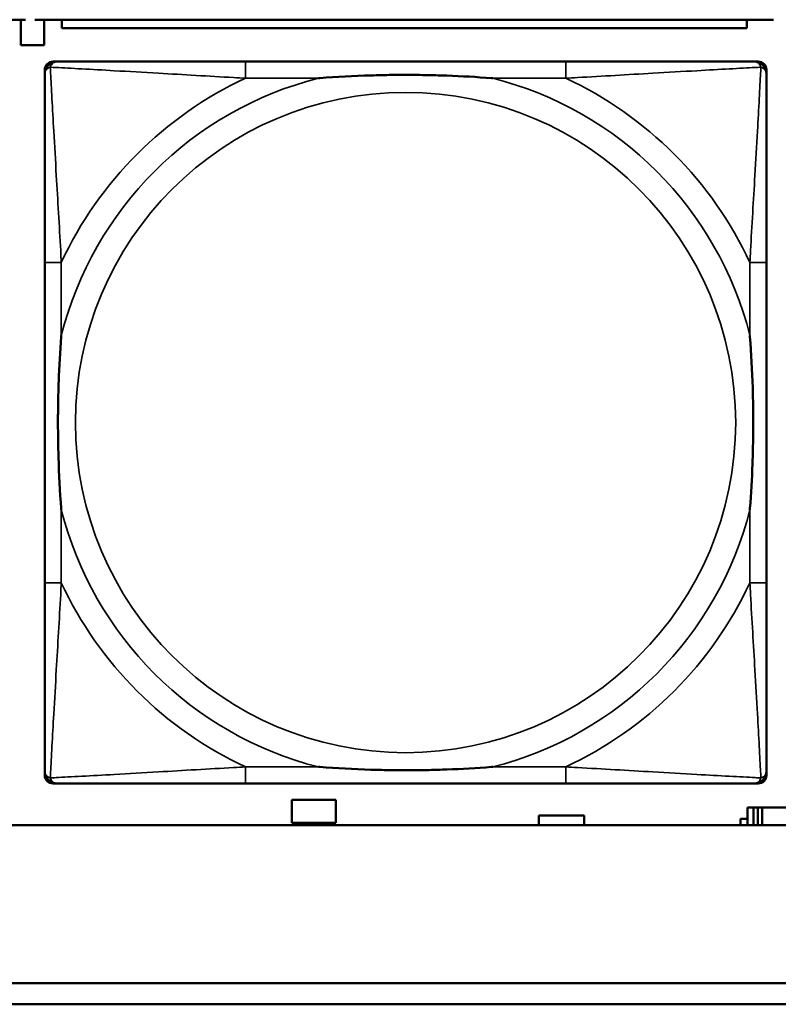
# Model space of a CAD drawing. Header units: inches. Extents: x 0.2 to 58.8, y 1.7 to 68.8.
# Tile 72 of 256: x 25.825 to 26.545, y 50.692 to 51.626. Entities that reach past the tile are written whole.
import ezdxf

# ---------------------------------------------------------------- set-up
doc = ezdxf.new("R2010")
doc.units = ezdxf.units.IN
doc.header["$MEASUREMENT"] = 0
doc.layers.add('Visible (ANSI)', color=7, linetype='Continuous', lineweight=50)
doc.layers.add('Visible Narrow (ANSI)', color=7, linetype='Continuous', lineweight=35)

msp = doc.modelspace()

# ---------------------------------------------------------------- linework, layer by layer
at = {"layer": 'Visible (ANSI)'}
for p, q in [((25.12964, 51.62602), (25.83064, 51.62602)), ((25.82632, 51.60177), (25.82632, 51.62602)), ((25.83964, 51.62602), (26.54064, 51.62602)), ((25.84832, 51.62602), (25.84832, 51.60177)), ((25.86514, 51.62602), (25.86514, 51.61802)), ((26.51514, 51.61802), (26.51514, 51.62602)), ((26.51514, 51.61802), (25.86514, 51.61802)), ((25.84832, 51.60177), (25.82632, 51.60177)), ((25.84888, 50.90905), (25.84888, 51.57834)), ((25.85675, 51.58621), (25.8607, 51.58621)), ((26.34337, 51.58621), (26.03944, 51.58621)), ((26.52211, 51.58621), (26.52604, 51.58621)), ((26.53392, 51.57834), (26.53392, 51.5744)), ((25.84889, 51.39566), (25.84889, 51.09174)), ((26.53392, 51.09174), (26.53392, 51.39566)), ((26.53392, 50.913), (26.53392, 50.90905)), ((26.52604, 50.90118), (25.85675, 50.90118)), ((26.03944, 50.90118), (26.34337, 50.90118)), ((26.08332, 50.86377), (26.08332, 50.88577)), ((26.08332, 50.88577), (26.12532, 50.88577)), ((26.12532, 50.88577), (26.12532, 50.86377)), ((26.52165, 50.87827), (26.51582, 50.87827)), ((26.51582, 50.87827), (26.51582, 50.86163)), ((26.52165, 50.87827), (26.52563, 50.87827)), ((26.52165, 50.86163), (26.52165, 50.87827)), ((26.52563, 50.86163), (26.52563, 50.87827)), ((26.52563, 50.87827), (26.5297, 50.87827)), ((26.5297, 50.87827), (26.5297, 50.86163)), ((26.5297, 50.87827), (26.561, 50.87827)), ((26.31782, 50.86163), (26.31782, 50.87077)), ((26.31782, 50.87077), (26.36082, 50.87077)), ((26.36082, 50.87077), (26.36082, 50.86163)), ((39.35347, 50.86163), (22.25944, 50.86163)), ((26.12532, 50.86377), (26.08332, 50.86377)), ((26.50935, 50.86163), (26.50935, 50.86777)), ((26.50935, 50.86777), (26.51582, 50.86777)), ((22.25944, 50.71163), (30.21146, 50.71163)), ((30.21146, 50.69163), (22.25944, 50.69163))]:
    msp.add_line(p, q, dxfattribs=at)
for centre, radius, start, end in [((25.85675, 51.57834), 0.00787, 90, 180), ((25.8607, 51.5744), 0.01181, 90.00001, 180), ((26.52211, 51.5744), 0.01181, 0, 89.99999), ((26.52604, 51.57834), 0.00787, 0, 90), ((25.85675, 50.90905), 0.00787, 180, 270), ((25.8607, 50.913), 0.01181, 180, 269.99999), ((26.52211, 50.913), 0.01181, 270.00001, 360), ((26.52604, 50.90905), 0.00787, 270, 0)]:
    msp.add_arc(centre, radius, start, end, dxfattribs=at)
for points, knots in [([(26.03944, 51.58621), (26.03587, 51.58621), (26.03228, 51.58621), (26.02869, 51.58621), (25.99548, 51.58621), (25.96177, 51.58621), (25.9309, 51.58621), (25.90396, 51.58621), (25.87842, 51.58621), (25.86498, 51.58621), (25.86337, 51.58621), (25.86194, 51.58621), (25.8607, 51.58621)], [0, 0, 0, 0, 0.0272471, 0.0272471, 0.0272471, 0.2790553, 0.2790553, 0.2790553, 0.4988354, 0.4988354, 0.4988354, 0.5252205, 0.5252205, 0.5252205, 0.5252205]), ([(26.52211, 51.58621), (26.50722, 51.58621), (26.46562, 51.58621), (26.42498, 51.58621), (26.39845, 51.58621), (26.37059, 51.58621), (26.34337, 51.58621)], [-0.5252205, -0.5252205, -0.5252205, -0.5252205, -0.20743, -0.20743, -0.20743, 0, 0, 0, 0]), ([(25.84889, 51.5744), (25.84889, 51.55952), (25.84889, 51.51792), (25.84889, 51.47727), (25.84889, 51.45074), (25.84889, 51.42288), (25.84889, 51.39566)], [-0.5252205, -0.5252205, -0.5252205, -0.5252205, -0.20743, -0.20743, -0.20743, 0, 0, 0, 0]), ([(26.10866, 51.57047), (26.10909, 51.5705), (26.10953, 51.57053), (26.12603, 51.57178), (26.1421, 51.57264), (26.16505, 51.57334), (26.17175, 51.57349), (26.18093, 51.5736), (26.1834, 51.57362), (26.18748, 51.57364), (26.18908, 51.57364), (26.19221, 51.57365), (26.19373, 51.57364), (26.19731, 51.57363), (26.19935, 51.57362), (26.20553, 51.57356), (26.20966, 51.5735), (26.21939, 51.5733), (26.22499, 51.57314), (26.24476, 51.57242), (26.2588, 51.57163), (26.27328, 51.57053), (26.27371, 51.5705), (26.27415, 51.57047)], [-0.416114, -0.416114, -0.416114, -0.416114, -0.4127691, -0.4127691, -0.2896446, -0.2896446, -0.2388934, -0.2388934, -0.2201881, -0.2201881, -0.2080204, -0.2080204, -0.196499, -0.196499, -0.1809939, -0.1809939, -0.149741, -0.149741, -0.1073162, -0.1073162, 0, 0, 0.0033356, 0.0033356, 0.0033356, 0.0033356]), ([(26.53392, 51.39566), (26.53392, 51.39924), (26.53392, 51.40282), (26.53392, 51.40642), (26.53392, 51.43963), (26.53392, 51.47333), (26.53392, 51.5042), (26.53392, 51.53114), (26.53392, 51.55669), (26.53392, 51.57012), (26.53392, 51.57174), (26.53392, 51.57317), (26.53392, 51.5744)], [0, 0, 0, 0, 0.0272471, 0.0272471, 0.0272471, 0.2790553, 0.2790553, 0.2790553, 0.4988354, 0.4988354, 0.4988354, 0.5252205, 0.5252205, 0.5252205, 0.5252205]), ([(25.86464, 51.16095), (25.8646, 51.16139), (25.86457, 51.16183), (25.86333, 51.17833), (25.86246, 51.19439), (25.86176, 51.21735), (25.86162, 51.22405), (25.86151, 51.23322), (25.86149, 51.23569), (25.86146, 51.23977), (25.86146, 51.24138), (25.86146, 51.24451), (25.86146, 51.24603), (25.86147, 51.2496), (25.86149, 51.25165), (25.86154, 51.25783), (25.86161, 51.26195), (25.86181, 51.27169), (25.86197, 51.27729), (25.86269, 51.29705), (25.86348, 51.31109), (25.86457, 51.32557), (25.8646, 51.32601), (25.86464, 51.32645)], [-0.416114, -0.416114, -0.416114, -0.416114, -0.4127691, -0.4127691, -0.2896446, -0.2896446, -0.2388934, -0.2388934, -0.2201881, -0.2201881, -0.2080204, -0.2080204, -0.196499, -0.196499, -0.1809939, -0.1809939, -0.149741, -0.149741, -0.1073162, -0.1073162, 0, 0, 0.0033356, 0.0033356, 0.0033356, 0.0033356]), ([(26.51817, 51.32645), (26.5182, 51.32601), (26.51824, 51.32557), (26.51948, 51.30907), (26.52034, 51.29301), (26.52105, 51.27005), (26.52119, 51.26335), (26.5213, 51.25418), (26.52132, 51.25171), (26.52134, 51.24763), (26.52135, 51.24602), (26.52135, 51.24289), (26.52135, 51.24137), (26.52133, 51.2378), (26.52132, 51.23575), (26.52126, 51.22957), (26.5212, 51.22544), (26.521, 51.21571), (26.52084, 51.21011), (26.52012, 51.19035), (26.51933, 51.17631), (26.51824, 51.16183), (26.5182, 51.16139), (26.51817, 51.16095)], [-0.416114, -0.416114, -0.416114, -0.416114, -0.4127691, -0.4127691, -0.2896446, -0.2896446, -0.2388934, -0.2388934, -0.2201881, -0.2201881, -0.2080204, -0.2080204, -0.196499, -0.196499, -0.1809939, -0.1809939, -0.149741, -0.149741, -0.1073162, -0.1073162, 0, 0, 0.0033356, 0.0033356, 0.0033356, 0.0033356]), ([(25.84889, 51.09174), (25.84889, 51.06452), (25.84889, 51.03666), (25.84889, 51.01013), (25.84889, 50.96948), (25.84889, 50.92788), (25.84889, 50.913)], [3.9382945, 3.9382945, 3.9382945, 3.9382945, 4.1457245, 4.1457245, 4.1457245, 4.463515, 4.463515, 4.463515, 4.463515]), ([(26.53392, 50.913), (26.53392, 50.92788), (26.53392, 50.96948), (26.53392, 51.01013), (26.53392, 51.03666), (26.53392, 51.06452), (26.53392, 51.09174)], [-0.5252205, -0.5252205, -0.5252205, -0.5252205, -0.20743, -0.20743, -0.20743, 0, 0, 0, 0]), ([(26.27415, 50.91693), (26.27371, 50.9169), (26.27328, 50.91687), (26.2588, 50.91577), (26.24476, 50.91498), (26.22499, 50.91426), (26.21939, 50.9141), (26.20966, 50.9139), (26.20553, 50.91384), (26.19935, 50.91378), (26.19731, 50.91377), (26.19373, 50.91376), (26.19221, 50.91375), (26.18908, 50.91376), (26.18748, 50.91376), (26.1834, 50.91378), (26.18093, 50.9138), (26.17175, 50.91391), (26.16505, 50.91406), (26.1421, 50.91476), (26.12603, 50.91562), (26.10953, 50.91687), (26.10909, 50.9169), (26.10866, 50.91693)], [-0.4149464, -0.4149464, -0.4149464, -0.4149464, -0.41162, -0.41162, -0.3046026, -0.3046026, -0.2622958, -0.2622958, -0.23113, -0.23113, -0.215668, -0.215668, -0.2041787, -0.2041787, -0.1920448, -0.1920448, -0.1733916, -0.1733916, -0.1227817, -0.1227817, 0, 0, 0.0033356, 0.0033356, 0.0033356, 0.0033356]), ([(25.8607, 50.90118), (25.87559, 50.90118), (25.91719, 50.90118), (25.95783, 50.90118), (25.98436, 50.90118), (26.01222, 50.90118), (26.03944, 50.90118)], [-0.5252205, -0.5252205, -0.5252205, -0.5252205, -0.20743, -0.20743, -0.20743, 0, 0, 0, 0]), ([(26.34337, 50.90118), (26.37059, 50.90118), (26.39845, 50.90118), (26.42498, 50.90118), (26.46562, 50.90118), (26.50722, 50.90118), (26.52211, 50.90118)], [3.9382945, 3.9382945, 3.9382945, 3.9382945, 4.1457245, 4.1457245, 4.1457245, 4.463515, 4.463515, 4.463515, 4.463515])]:
    msp.add_open_spline(points, degree=3, knots=knots, dxfattribs=at)
at = {"layer": 'Visible Narrow (ANSI)'}
for p, q in [((26.03944, 51.58621), (26.03944, 51.57047)), ((26.34337, 51.58621), (26.34337, 51.57047)), ((26.03944, 51.57047), (26.10866, 51.57047)), ((26.27415, 51.57047), (26.34337, 51.57047)), ((25.86464, 51.39566), (25.84889, 51.39566)), ((25.86464, 51.32645), (25.86464, 51.39566)), ((26.53392, 51.39566), (26.51817, 51.39566)), ((26.51817, 51.39566), (26.51817, 51.32645)), ((25.86464, 51.09174), (25.86464, 51.16095)), ((26.51817, 51.16095), (26.51817, 51.09174)), ((25.86464, 51.09174), (25.84889, 51.09174)), ((26.53392, 51.09174), (26.51817, 51.09174)), ((26.03944, 50.91693), (26.03944, 50.90118)), ((26.10866, 50.91693), (26.03944, 50.91693)), ((26.34337, 50.91693), (26.27415, 50.91693)), ((26.34337, 50.91693), (26.34337, 50.90118))]:
    msp.add_line(p, q, dxfattribs=at)
msp.add_circle((26.1914, 51.2437), 0.31328, dxfattribs=at)
for radius, start, end in [(0.33708, 104.21029, 165.78971), (0.36037, 114.94069, 155.05931), (0.33708, 14.21029, 75.78971), (0.36037, 24.94069, 65.05931), (0.33708, 194.21029, 255.78971), (0.33708, 284.21029, 345.78971), (0.36037, 204.94069, 245.05931), (0.36037, 294.94069, 335.05931)]:
    msp.add_arc((26.1914, 51.2437), radius, start, end, dxfattribs=at)
for points, knots in [([(25.84889, 51.5744), (25.84889, 51.57501), (25.84896, 51.57557), (25.8492, 51.57656), (25.84937, 51.57699), (25.8497, 51.57765), (25.84984, 51.57789), (25.8501, 51.57827), (25.85021, 51.57841), (25.85055, 51.57881), (25.85079, 51.57906), (25.8515, 51.57967), (25.852, 51.58001), (25.85305, 51.58054), (25.85359, 51.58076), (25.85417, 51.58093)], [-0.02627331, -0.02627331, -0.02627331, -0.02627331, -0.02158775, -0.02158775, -0.01736415, -0.01736415, -0.0147244, -0.0147244, -0.01307456, -0.01307456, -0.00977487, -0.00977487, -0.00449537, -0.00449537, 0.00012419, 0.00012419, 0.00012419, 0.00012419]), ([(25.85417, 51.58093), (25.85435, 51.58152), (25.85456, 51.58205), (25.8551, 51.5831), (25.85543, 51.5836), (25.85604, 51.58431), (25.85629, 51.58456), (25.8567, 51.58489), (25.85684, 51.585), (25.85721, 51.58526), (25.85745, 51.5854), (25.85811, 51.58574), (25.85854, 51.5859), (25.85953, 51.58614), (25.86009, 51.58621), (25.8607, 51.58621)], [-0.00012419, -0.00012419, -0.00012419, -0.00012419, 0.00449537, 0.00449537, 0.00977487, 0.00977487, 0.01307456, 0.01307456, 0.0147244, 0.0147244, 0.01736415, 0.01736415, 0.02158775, 0.02158775, 0.02627331, 0.02627331, 0.02627331, 0.02627331]), ([(25.86464, 51.39566), (25.86443, 51.39941), (25.86423, 51.40318), (25.8627, 51.43054), (25.86127, 51.45472), (25.85906, 51.49256), (25.85825, 51.50661), (25.85625, 51.54185), (25.85517, 51.56197), (25.85436, 51.5774), (25.85426, 51.57924), (25.85417, 51.58093)], [0, 0, 0, 0, 0.0278591, 0.0278591, 0.201273, 0.201273, 0.3066357, 0.3066357, 0.475216, 0.475216, 0.5007189, 0.5007189, 0.5007189, 0.5007189]), ([(25.85417, 51.58093), (25.85587, 51.58084), (25.8577, 51.58075), (25.87314, 51.57994), (25.89326, 51.57885), (25.92849, 51.57685), (25.94254, 51.57604), (25.98038, 51.57383), (26.00456, 51.5724), (26.03192, 51.57088), (26.03569, 51.57067), (26.03944, 51.57047)], [-0.5007189, -0.5007189, -0.5007189, -0.5007189, -0.475216, -0.475216, -0.3066357, -0.3066357, -0.201273, -0.201273, -0.0278591, -0.0278591, 0, 0, 0, 0]), ([(26.34337, 51.57047), (26.34711, 51.57067), (26.35089, 51.57088), (26.37824, 51.5724), (26.40243, 51.57383), (26.44026, 51.57604), (26.45432, 51.57685), (26.48955, 51.57885), (26.50967, 51.57994), (26.52511, 51.58075), (26.52694, 51.58084), (26.52864, 51.58093)], [0, 0, 0, 0, 0.0278591, 0.0278591, 0.201273, 0.201273, 0.3066357, 0.3066357, 0.475216, 0.475216, 0.5007189, 0.5007189, 0.5007189, 0.5007189]), ([(26.52864, 51.58093), (26.52855, 51.57924), (26.52845, 51.5774), (26.52764, 51.56197), (26.52655, 51.54185), (26.52456, 51.50661), (26.52375, 51.49256), (26.52154, 51.45472), (26.5201, 51.43054), (26.51858, 51.40318), (26.51837, 51.39941), (26.51817, 51.39566)], [-0.5007189, -0.5007189, -0.5007189, -0.5007189, -0.475216, -0.475216, -0.3066357, -0.3066357, -0.201273, -0.201273, -0.0278591, -0.0278591, 0, 0, 0, 0]), ([(26.52211, 51.58621), (26.52272, 51.58621), (26.52328, 51.58614), (26.52426, 51.5859), (26.5247, 51.58574), (26.52536, 51.5854), (26.5256, 51.58526), (26.52597, 51.585), (26.52611, 51.58489), (26.52651, 51.58456), (26.52677, 51.58431), (26.52738, 51.5836), (26.52771, 51.5831), (26.52825, 51.58205), (26.52846, 51.58152), (26.52864, 51.58093)], [-0.02627331, -0.02627331, -0.02627331, -0.02627331, -0.02158775, -0.02158775, -0.01736415, -0.01736415, -0.0147244, -0.0147244, -0.01307456, -0.01307456, -0.00977487, -0.00977487, -0.00449537, -0.00449537, 0.00012419, 0.00012419, 0.00012419, 0.00012419]), ([(26.52864, 51.58093), (26.52922, 51.58076), (26.52976, 51.58054), (26.53081, 51.58001), (26.5313, 51.57967), (26.53201, 51.57906), (26.53226, 51.57881), (26.5326, 51.57841), (26.5327, 51.57827), (26.53296, 51.57789), (26.53311, 51.57765), (26.53344, 51.57699), (26.5336, 51.57656), (26.53385, 51.57557), (26.53392, 51.57501), (26.53392, 51.5744)], [-0.00012419, -0.00012419, -0.00012419, -0.00012419, 0.00449537, 0.00449537, 0.00977487, 0.00977487, 0.01307456, 0.01307456, 0.0147244, 0.0147244, 0.01736415, 0.01736415, 0.02158775, 0.02158775, 0.02627331, 0.02627331, 0.02627331, 0.02627331]), ([(25.85417, 50.90647), (25.85426, 50.90816), (25.85436, 50.91), (25.85517, 50.92543), (25.85625, 50.94555), (25.85825, 50.98078), (25.85906, 50.99484), (25.86127, 51.03268), (25.8627, 51.05686), (25.86423, 51.08422), (25.86443, 51.08799), (25.86464, 51.09174)], [-4.4390134, -4.4390134, -4.4390134, -4.4390134, -4.4135105, -4.4135105, -4.2449302, -4.2449302, -4.1395675, -4.1395675, -3.9661536, -3.9661536, -3.9382945, -3.9382945, -3.9382945, -3.9382945]), ([(26.51817, 51.09174), (26.51837, 51.08799), (26.51858, 51.08422), (26.5201, 51.05686), (26.52154, 51.03268), (26.52375, 50.99484), (26.52456, 50.98078), (26.52655, 50.94555), (26.52764, 50.92543), (26.52845, 50.91), (26.52855, 50.90816), (26.52864, 50.90647)], [0, 0, 0, 0, 0.0278591, 0.0278591, 0.201273, 0.201273, 0.3066357, 0.3066357, 0.475216, 0.475216, 0.5007189, 0.5007189, 0.5007189, 0.5007189]), ([(26.03944, 50.91693), (26.03569, 50.91673), (26.03192, 50.91652), (26.00456, 50.915), (25.98038, 50.91357), (25.94254, 50.91136), (25.92849, 50.91055), (25.89326, 50.90855), (25.87314, 50.90746), (25.8577, 50.90665), (25.85587, 50.90656), (25.85417, 50.90647)], [0, 0, 0, 0, 0.0278591, 0.0278591, 0.201273, 0.201273, 0.3066357, 0.3066357, 0.475216, 0.475216, 0.5007189, 0.5007189, 0.5007189, 0.5007189]), ([(26.52864, 50.90647), (26.52694, 50.90656), (26.52511, 50.90665), (26.50967, 50.90746), (26.48955, 50.90855), (26.45432, 50.91055), (26.44026, 50.91136), (26.40243, 50.91357), (26.37824, 50.915), (26.35089, 50.91652), (26.34711, 50.91673), (26.34337, 50.91693)], [-4.4390134, -4.4390134, -4.4390134, -4.4390134, -4.4135105, -4.4135105, -4.2449302, -4.2449302, -4.1395675, -4.1395675, -3.9661536, -3.9661536, -3.9382945, -3.9382945, -3.9382945, -3.9382945]), ([(25.85417, 50.90647), (25.85359, 50.90664), (25.85305, 50.90686), (25.852, 50.90739), (25.8515, 50.90773), (25.85079, 50.90834), (25.85055, 50.90859), (25.85021, 50.90899), (25.8501, 50.90913), (25.84984, 50.90951), (25.8497, 50.90975), (25.84937, 50.9104), (25.8492, 50.91084), (25.84896, 50.91182), (25.84889, 50.91238), (25.84889, 50.913)], [-0.00012419, -0.00012419, -0.00012419, -0.00012419, 0.00449537, 0.00449537, 0.00977487, 0.00977487, 0.01307456, 0.01307456, 0.0147244, 0.0147244, 0.01736415, 0.01736415, 0.02158775, 0.02158775, 0.02627331, 0.02627331, 0.02627331, 0.02627331]), ([(25.8607, 50.90118), (25.86009, 50.90118), (25.85953, 50.90126), (25.85854, 50.9015), (25.85811, 50.90166), (25.85745, 50.90199), (25.85721, 50.90214), (25.85684, 50.9024), (25.8567, 50.9025), (25.85629, 50.90284), (25.85604, 50.90309), (25.85543, 50.9038), (25.8551, 50.9043), (25.85456, 50.90534), (25.85435, 50.90588), (25.85417, 50.90647)], [-0.02627331, -0.02627331, -0.02627331, -0.02627331, -0.02158775, -0.02158775, -0.01736415, -0.01736415, -0.0147244, -0.0147244, -0.01307456, -0.01307456, -0.00977487, -0.00977487, -0.00449537, -0.00449537, 0.00012419, 0.00012419, 0.00012419, 0.00012419]), ([(26.52864, 50.90647), (26.52846, 50.90588), (26.52825, 50.90534), (26.52771, 50.9043), (26.52738, 50.9038), (26.52677, 50.90309), (26.52651, 50.90284), (26.52611, 50.9025), (26.52597, 50.9024), (26.5256, 50.90214), (26.52536, 50.90199), (26.5247, 50.90166), (26.52426, 50.9015), (26.52328, 50.90126), (26.52272, 50.90118), (26.52211, 50.90118)], [-0.00012419, -0.00012419, -0.00012419, -0.00012419, 0.00449537, 0.00449537, 0.00977487, 0.00977487, 0.01307456, 0.01307456, 0.0147244, 0.0147244, 0.01736415, 0.01736415, 0.02158775, 0.02158775, 0.02627331, 0.02627331, 0.02627331, 0.02627331]), ([(26.53392, 50.913), (26.53392, 50.91238), (26.53385, 50.91182), (26.5336, 50.91084), (26.53344, 50.9104), (26.53311, 50.90975), (26.53296, 50.90951), (26.5327, 50.90913), (26.5326, 50.90899), (26.53226, 50.90859), (26.53201, 50.90834), (26.5313, 50.90773), (26.53081, 50.90739), (26.52976, 50.90686), (26.52922, 50.90664), (26.52864, 50.90647)], [-0.02627331, -0.02627331, -0.02627331, -0.02627331, -0.02158775, -0.02158775, -0.01736415, -0.01736415, -0.0147244, -0.0147244, -0.01307456, -0.01307456, -0.00977487, -0.00977487, -0.00449537, -0.00449537, 0.00012419, 0.00012419, 0.00012419, 0.00012419])]:
    msp.add_open_spline(points, degree=3, knots=knots, dxfattribs=at)

doc.saveas('drawing.dxf')
